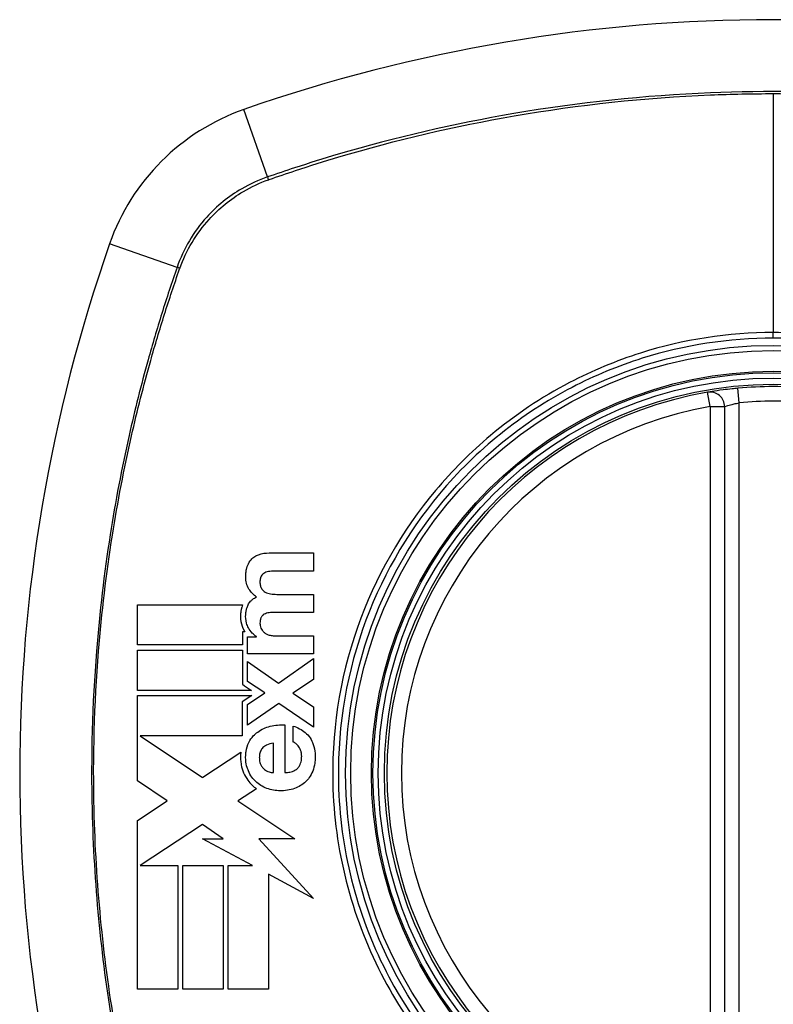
# Model space of a CAD drawing. Header units: inches. Extents: x 93 to 225, y 69 to 99.
# Tile 36 of 38: x 219.834 to 220.444, y 97.084 to 97.882. Entities that reach past the tile are written whole.
import ezdxf

# ---------------------------------------------------------------- set-up
doc = ezdxf.new("R2010")
doc.units = ezdxf.units.IN
doc.header["$MEASUREMENT"] = 0
doc.layers.add('Visible Edges(ANSI)', color=7, linetype='Continuous', lineweight=25)
doc.layers.add('Visible Tangent Edges(ANSI)', color=7, linetype='Continuous', lineweight=25)

msp = doc.modelspace()

# ---------------------------------------------------------------- linework, layer by layer
at = {"layer": 'Visible Edges(ANSI)'}
for p, q in [((220.40478, 96.97498), (220.40478, 97.56858)), ((220.03604, 97.45007), (220.07188, 97.45007)), ((220.07188, 97.45007), (220.07188, 97.43536)), ((220.07188, 97.43536), (220.04153, 97.43536)), ((220.04205, 97.41651), (220.07188, 97.41651)), ((220.07188, 97.41651), (220.07188, 97.4018)), ((219.92926, 97.3755), (219.92926, 97.40812)), ((219.92926, 97.40812), (220.01442, 97.40812)), ((220.07188, 97.4018), (220.04184, 97.4018)), ((220.0142, 97.38626), (220.0142, 97.3755)), ((220.01616, 97.38626), (220.0142, 97.38626)), ((220.01833, 97.38213), (220.02558, 97.38213)), ((220.01833, 97.36825), (220.01833, 97.38213)), ((220.02558, 97.38213), (220.02558, 97.38233)), ((220.04081, 97.38296), (220.07188, 97.38296)), ((220.07188, 97.38296), (220.07188, 97.36825)), ((220.0142, 97.3755), (219.92926, 97.3755)), ((219.92926, 97.37136), (220.0142, 97.37136)), ((219.92926, 97.33875), (219.92926, 97.37136)), ((220.0142, 97.37136), (220.0142, 97.34376)), ((220.07188, 97.36825), (220.01833, 97.36825)), ((220.0434, 97.34463), (220.07188, 97.36441)), ((220.07188, 97.36441), (220.07188, 97.34763)), ((220.01833, 97.36224), (220.0434, 97.34463)), ((220.01833, 97.34598), (220.01833, 97.36224)), ((220.07188, 97.34763), (220.05499, 97.33645)), ((220.0142, 97.34376), (220.01603, 97.34253)), ((220.01603, 97.34253), (220.02172, 97.33875)), ((220.03231, 97.33665), (220.01833, 97.34598)), ((220.02172, 97.33875), (219.92926, 97.33875)), ((219.92926, 97.33461), (220.02176, 97.33461)), ((219.92926, 97.30348), (219.92926, 97.33461)), ((220.02176, 97.33461), (220.01406, 97.32944)), ((220.01833, 97.32723), (220.03231, 97.33665)), ((220.05499, 97.33645), (220.07188, 97.32526)), ((220.01406, 97.32944), (220.01406, 97.30199)), ((220.04371, 97.32806), (220.01833, 97.31045)), ((220.01833, 97.31045), (220.01833, 97.32723)), ((220.07188, 97.3088), (220.04371, 97.32806)), ((220.07188, 97.32526), (220.07188, 97.3088)), ((220.04868, 97.31072), (220.04868, 97.27209)), ((220.05531, 97.29684), (220.05531, 97.30978)), ((219.92926, 97.30268), (219.92926, 97.30348)), ((219.92926, 97.30199), (219.92926, 97.30268)), ((219.92926, 97.26541), (219.92926, 97.30199)), ((219.93149, 97.30199), (219.982, 97.26827)), ((220.01406, 97.30199), (219.93149, 97.30199)), ((220.03936, 97.27209), (220.03936, 97.29601)), ((219.98224, 97.26843), (220.01297, 97.28877)), ((219.982, 97.26827), (219.98224, 97.26843)), ((219.95336, 97.24932), (219.92926, 97.26541)), ((220.02564, 97.25909), (220.01099, 97.24939)), ((219.92926, 97.23337), (219.95336, 97.24932)), ((220.01099, 97.24939), (220.01063, 97.24915)), ((220.01063, 97.24915), (220.05659, 97.21847)), ((219.92926, 97.09662), (219.92926, 97.23337)), ((219.982, 97.2302), (219.93152, 97.19679)), ((219.9986, 97.21847), (219.982, 97.2302)), ((220.02237, 97.19679), (219.982, 97.21847)), ((219.982, 97.21847), (219.9986, 97.21847)), ((220.05659, 97.21847), (220.02765, 97.21848)), ((220.02765, 97.21848), (220.07188, 97.17019)), ((219.93152, 97.19679), (219.93151, 97.19679)), ((219.93151, 97.19679), (219.96187, 97.19679)), ((219.96187, 97.19679), (219.96187, 97.09662)), ((219.96598, 97.19679), (219.9986, 97.19679)), ((219.96598, 97.09662), (219.96598, 97.19679)), ((219.9986, 97.19679), (219.9986, 97.09662)), ((220.00268, 97.09662), (220.00268, 97.19679)), ((220.00268, 97.19679), (220.02237, 97.19679)), ((220.07188, 97.17019), (220.03529, 97.18984)), ((220.03529, 97.18984), (220.03529, 97.09662)), ((219.96187, 97.09662), (219.92926, 97.09662)), ((219.9986, 97.09662), (219.96598, 97.09662)), ((220.03529, 97.09662), (220.00268, 97.09662))]:
    msp.add_line(p, q, dxfattribs=at)
for radius in [0.31988, 0.31496]:
    msp.add_circle((220.44415, 97.27178), radius, dxfattribs=at)
for centre, radius, start, end in [((220.44415, 96.58281), 1.29921, 70.73366, 109.26634), ((220.07392, 97.64201), 0.17717, 109.26634, 160.73366), ((221.13313, 97.27178), 1.29921, 160.73366, 199.26634), ((220.44415, 97.27178), 0.31299, 99.78402, 260.21598), ((220.39297, 97.56858), 0.01181, 0, 99.78402), ((220.44415, 97.27178), 0.31299, 84.74991, 95.25009)]:
    msp.add_arc(centre, radius, start, end, dxfattribs=at)
for points, knots in [([(220.41551, 97.58346), (220.41391, 97.58331), (220.4123, 97.58315), (220.40819, 97.58271), (220.40577, 97.58242), (220.39993, 97.58166), (220.39687, 97.58119), (220.39226, 97.58045), (220.39096, 97.58022), (220.39096, 97.58022)], [0, 0, 0, 0, 0.01176793, 0.01176793, 0.03059662, 0.03059662, 0.06072253, 0.06072253, 0.09414345, 0.09414345, 0.09414345, 0.09414345]), ([(220.01792, 97.43836), (220.01799, 97.43861), (220.01807, 97.43886), (220.01827, 97.43947), (220.0184, 97.43982), (220.0192, 97.4418), (220.02009, 97.44327), (220.02123, 97.44458)], [-0.01822759, -0.01822759, -0.01822759, -0.01822759, -0.01623281, -0.01623281, -0.01336137, -0.01336137, 0, 0, 0, 0]), ([(220.02123, 97.44458), (220.02215, 97.44561), (220.0232, 97.44648), (220.02526, 97.44776), (220.02621, 97.44823), (220.02719, 97.44862)], [-0.01889621, -0.01889621, -0.01889621, -0.01889621, -0.00826301, -0.00826301, 0, 0, 0, 0]), ([(220.01958, 97.42081), (220.01863, 97.42224), (220.01794, 97.4238), (220.01721, 97.42657), (220.01673, 97.42884), (220.017, 97.4335), (220.01712, 97.43457), (220.01737, 97.43603), (220.01744, 97.43642), (220.01759, 97.43707), (220.01765, 97.43734), (220.01778, 97.43786), (220.01785, 97.43811), (220.01792, 97.43836)], [-0.0850692, -0.0850692, -0.0850692, -0.0850692, -0.04277401, -0.04277401, -0.0153176, -0.0153176, -0.00710592, -0.00710592, -0.00406726, -0.00406726, -0.00200277, -0.00200277, 0, 0, 0, 0]), ([(220.02952, 97.43127), (220.02935, 97.43097), (220.0292, 97.43065), (220.02904, 97.43022), (220.02901, 97.43011), (220.02895, 97.42993), (220.02892, 97.42985), (220.02887, 97.42968), (220.02885, 97.42959), (220.0288, 97.42941), (220.02878, 97.42931), (220.02872, 97.42905), (220.02869, 97.42888), (220.02857, 97.42819), (220.02852, 97.42766), (220.02847, 97.42639), (220.02846, 97.42527), (220.02884, 97.42312), (220.02915, 97.42217), (220.02967, 97.42133)], [-0.0341891, -0.0341891, -0.0341891, -0.0341891, -0.02994227, -0.02994227, -0.02861788, -0.02861788, -0.02756344, -0.02756344, -0.02649819, -0.02649819, -0.02526241, -0.02526241, -0.02322724, -0.02322724, -0.01674356, -0.01674356, -0.00773446, -0.00773446, 0, 0, 0, 0]), ([(220.03231, 97.43401), (220.03176, 97.43372), (220.03126, 97.43336), (220.03029, 97.43244), (220.02987, 97.43188), (220.02952, 97.43127)], [-0.01028988, -0.01028988, -0.01028988, -0.01028988, -0.00541222, -0.00541222, 0, 0, 0, 0]), ([(220.02967, 97.42133), (220.03009, 97.42066), (220.03058, 97.42005), (220.03165, 97.41905), (220.03219, 97.41866), (220.03278, 97.41832)], [-0.01156539, -0.01156539, -0.01156539, -0.01156539, -0.0053887, -0.0053887, 0, 0, 0, 0]), ([(220.01885, 97.40797), (220.01937, 97.40907), (220.02004, 97.41007), (220.02139, 97.41152), (220.02197, 97.41204), (220.02358, 97.41324), (220.02467, 97.41384), (220.02579, 97.41434)], [-0.02499103, -0.02499103, -0.02499103, -0.02499103, -0.01566144, -0.01566144, -0.00964664, -0.00964664, 0, 0, 0, 0]), ([(220.01442, 97.40812), (220.01415, 97.40741), (220.01391, 97.40669), (220.01363, 97.40569), (220.01356, 97.40542), (220.01344, 97.4049), (220.01338, 97.40467), (220.01328, 97.4042), (220.01324, 97.40396), (220.01313, 97.40341), (220.01308, 97.4031), (220.01295, 97.40219), (220.01288, 97.40158), (220.0127, 97.39931), (220.01266, 97.39703), (220.01349, 97.39197), (220.0143, 97.38954), (220.01555, 97.38731)], [-0.06770735, -0.06770735, -0.06770735, -0.06770735, -0.05894384, -0.05894384, -0.05564282, -0.05564282, -0.05283582, -0.05283582, -0.05004017, -0.05004017, -0.04636458, -0.04636458, -0.03935127, -0.03935127, -0.01991224, -0.01991224, 0, 0, 0, 0]), ([(220.01916, 97.38932), (220.01849, 97.39052), (220.01798, 97.39179), (220.01689, 97.39569), (220.01682, 97.39814), (220.01695, 97.40069), (220.01701, 97.40136), (220.01715, 97.40232), (220.01719, 97.40261), (220.01729, 97.40312), (220.01733, 97.40333), (220.01742, 97.40377), (220.01747, 97.404), (220.01761, 97.40456), (220.01771, 97.40491), (220.01809, 97.40618), (220.01844, 97.40709), (220.01885, 97.40797)], [-0.04289575, -0.04289575, -0.04289575, -0.04289575, -0.0353469, -0.0353469, -0.02092515, -0.02092515, -0.01581335, -0.01581335, -0.01355866, -0.01355866, -0.01188998, -0.01188998, -0.01013094, -0.01013094, -0.00742649, -0.00742649, 0, 0, 0, 0]), ([(220.02967, 97.39823), (220.0295, 97.39797), (220.02935, 97.39769), (220.02914, 97.39719), (220.02906, 97.39698), (220.02895, 97.39666), (220.02892, 97.39654), (220.02886, 97.39633), (220.02884, 97.39624), (220.02879, 97.39605), (220.02877, 97.39595), (220.02873, 97.39575), (220.02871, 97.39564), (220.02866, 97.39534), (220.02863, 97.39516), (220.02853, 97.39442), (220.0285, 97.39385), (220.02847, 97.39265), (220.02849, 97.39183), (220.02895, 97.39015)], [-0.0490041, -0.0490041, -0.0490041, -0.0490041, -0.04244866, -0.04244866, -0.03780104, -0.03780104, -0.03527652, -0.03527652, -0.0332684, -0.0332684, -0.03125318, -0.03125318, -0.02891355, -0.02891355, -0.02511286, -0.02511286, -0.01342871, -0.01342871, 0, 0, 0, 0]), ([(220.03283, 97.40082), (220.03221, 97.40058), (220.03163, 97.40025), (220.03055, 97.39937), (220.03007, 97.39884), (220.02967, 97.39823)], [-0.01084171, -0.01084171, -0.01084171, -0.01084171, -0.00558063, -0.00558063, 0, 0, 0, 0]), ([(220.02558, 97.38233), (220.02439, 97.38317), (220.02327, 97.38411), (220.02105, 97.38641), (220.02001, 97.38779), (220.01916, 97.38932)], [-0.02525095, -0.02525095, -0.02525095, -0.02525095, -0.01364462, -0.01364462, 0, 0, 0, 0]), ([(220.02895, 97.39015), (220.02914, 97.38946), (220.02942, 97.38882), (220.03004, 97.38772), (220.03036, 97.38727), (220.03071, 97.38684)], [-0.009826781, -0.009826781, -0.009826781, -0.009826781, -0.004330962, -0.004330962, 0, 0, 0, 0]), ([(220.03071, 97.38684), (220.03123, 97.3862), (220.03185, 97.38565), (220.03312, 97.38477), (220.03377, 97.3844), (220.03444, 97.38409)], [-0.01235062, -0.01235062, -0.01235062, -0.01235062, -0.00586482, -0.00586482, 0, 0, 0, 0]), ([(220.03444, 97.38409), (220.03541, 97.38364), (220.03649, 97.38336), (220.03862, 97.38302), (220.03973, 97.38296), (220.04081, 97.38296)], [-0.0172898, -0.0172898, -0.0172898, -0.0172898, -0.00865841, -0.00865841, 0, 0, 0, 0]), ([(220.05531, 97.30978), (220.05882, 97.30865), (220.06232, 97.30701), (220.06669, 97.30336), (220.06801, 97.30192), (220.06908, 97.30026)], [-0.04515862, -0.04515862, -0.04515862, -0.04515862, -0.0154111, -0.0154111, 0, 0, 0, 0]), ([(220.01952, 97.29663), (220.0205, 97.29851), (220.02169, 97.30024), (220.02417, 97.30298), (220.02534, 97.30403), (220.02662, 97.30497)], [-0.02881363, -0.02881363, -0.02881363, -0.02881363, -0.0124576, -0.0124576, 0, 0, 0, 0]), ([(220.06908, 97.30026), (220.07013, 97.29862), (220.07098, 97.29686), (220.07243, 97.29267), (220.0729, 97.29023), (220.07316, 97.287), (220.0732, 97.28624), (220.07322, 97.28503), (220.07322, 97.28457), (220.07321, 97.28376), (220.0732, 97.28342), (220.07317, 97.28265), (220.07314, 97.28222), (220.07305, 97.28109), (220.07298, 97.2804), (220.07256, 97.27751), (220.07202, 97.27537), (220.0712, 97.27333)], [-0.07162914, -0.07162914, -0.07162914, -0.07162914, -0.05643592, -0.05643592, -0.0374041, -0.0374041, -0.03163172, -0.03163172, -0.02814281, -0.02814281, -0.02551127, -0.02551127, -0.02225928, -0.02225928, -0.01690864, -0.01690864, 0, 0, 0, 0]), ([(220.01906, 97.27359), (220.01868, 97.27445), (220.01836, 97.27534), (220.0175, 97.27816), (220.01714, 97.28012), (220.01694, 97.28274), (220.0169, 97.28335), (220.01688, 97.28435), (220.01688, 97.28474), (220.01689, 97.28546), (220.0169, 97.2858), (220.01693, 97.28652), (220.01695, 97.28691), (220.01703, 97.28797), (220.01711, 97.28864), (220.01759, 97.29188), (220.01833, 97.29434), (220.01952, 97.29663)], [-0.0603005, -0.0603005, -0.0603005, -0.0603005, -0.05313811, -0.05313811, -0.03804527, -0.03804527, -0.0334358, -0.0334358, -0.03050969, -0.03050969, -0.02795071, -0.02795071, -0.02497289, -0.02497289, -0.01985571, -0.01985571, 0, 0, 0, 0]), ([(220.03086, 97.29233), (220.03047, 97.29197), (220.03011, 97.29157), (220.02911, 97.29017), (220.02865, 97.28908), (220.02822, 97.28734), (220.02812, 97.28675), (220.02803, 97.28591), (220.02801, 97.28565), (220.02798, 97.2852), (220.02798, 97.28501), (220.02797, 97.28465), (220.02796, 97.28447), (220.02796, 97.28403), (220.02797, 97.28377), (220.028, 97.28314), (220.02802, 97.28276), (220.02821, 97.28102), (220.02854, 97.27967), (220.02915, 97.27845)], [-0.03851741, -0.03851741, -0.03851741, -0.03851741, -0.03421535, -0.03421535, -0.02483887, -0.02483887, -0.02021805, -0.02021805, -0.01820131, -0.01820131, -0.01671784, -0.01671784, -0.01534867, -0.01534867, -0.01335461, -0.01335461, -0.01050199, -0.01050199, 0, 0, 0, 0]), ([(220.03936, 97.29601), (220.03748, 97.29566), (220.03554, 97.29513), (220.03275, 97.29377), (220.03174, 97.29313), (220.03086, 97.29233)], [-0.02473177, -0.02473177, -0.02473177, -0.02473177, -0.00935617, -0.00935617, 0, 0, 0, 0]), ([(220.06002, 97.2929), (220.05929, 97.29395), (220.05843, 97.29497), (220.05678, 97.29622), (220.05607, 97.29661), (220.05531, 97.29684)], [-0.01640944, -0.01640944, -0.01640944, -0.01640944, -0.0064471, -0.0064471, 0, 0, 0, 0]), ([(220.05903, 97.27571), (220.05956, 97.27625), (220.06002, 97.27685), (220.06124, 97.27888), (220.06174, 97.28043), (220.06207, 97.28248), (220.06213, 97.28292), (220.06219, 97.28362), (220.06221, 97.28388), (220.06223, 97.28437), (220.06224, 97.28459), (220.06224, 97.28504), (220.06225, 97.2853), (220.06224, 97.28587), (220.06222, 97.2862), (220.06212, 97.28746), (220.06197, 97.28839), (220.06135, 97.29059), (220.06078, 97.2918), (220.06002, 97.2929)], [-0.05017395, -0.05017395, -0.05017395, -0.05017395, -0.04363621, -0.04363621, -0.0298359, -0.0298359, -0.02607285, -0.02607285, -0.02387917, -0.02387917, -0.02196308, -0.02196308, -0.02009828, -0.02009828, -0.01758728, -0.01758728, -0.01044021, -0.01044021, 0, 0, 0, 0]), ([(220.01297, 97.28877), (220.0129, 97.28819), (220.01285, 97.28762), (220.01279, 97.28669), (220.01278, 97.28635), (220.01275, 97.28565), (220.01274, 97.28529), (220.01274, 97.2847), (220.01274, 97.28447), (220.01275, 97.28367), (220.01277, 97.2831), (220.01289, 97.28116), (220.01305, 97.2798), (220.01371, 97.27621), (220.01436, 97.27403), (220.01526, 97.27194)], [-0.04388665, -0.04388665, -0.04388665, -0.04388665, -0.03942336, -0.03942336, -0.03676663, -0.03676663, -0.0340067, -0.0340067, -0.03226389, -0.03226389, -0.02788892, -0.02788892, -0.01745906, -0.01745906, 0, 0, 0, 0]), ([(220.02915, 97.27845), (220.02957, 97.27765), (220.03005, 97.27688), (220.03107, 97.27565), (220.03156, 97.27516), (220.03211, 97.27473)], [-0.01249156, -0.01249156, -0.01249156, -0.01249156, -0.00549062, -0.00549062, 0, 0, 0, 0]), ([(220.04868, 97.27209), (220.05004, 97.27214), (220.05143, 97.27229), (220.05412, 97.27286), (220.05548, 97.2733), (220.05756, 97.27443), (220.05835, 97.275), (220.05903, 97.27571)], [-0.02989681, -0.02989681, -0.02989681, -0.02989681, -0.01887838, -0.01887838, -0.00773862, -0.00773862, 0, 0, 0, 0]), ([(220.01526, 97.27194), (220.01619, 97.2698), (220.01733, 97.26778), (220.01973, 97.26449), (220.02089, 97.26316), (220.02215, 97.26195)], [-0.03170558, -0.03170558, -0.03170558, -0.03170558, -0.01375248, -0.01375248, 0, 0, 0, 0]), ([(220.02501, 97.26494), (220.02392, 97.26599), (220.02292, 97.26713), (220.02084, 97.26999), (220.01986, 97.27173), (220.01906, 97.27359)], [-0.02746533, -0.02746533, -0.02746533, -0.02746533, -0.01554932, -0.01554932, 0, 0, 0, 0]), ([(220.0712, 97.27333), (220.07045, 97.27143), (220.0695, 97.26965), (220.06747, 97.26682), (220.06651, 97.26573), (220.06545, 97.26473)], [-0.02710002, -0.02710002, -0.02710002, -0.02710002, -0.01142955, -0.01142955, 0, 0, 0, 0]), ([(220.05655, 97.2593), (220.05465, 97.25859), (220.0527, 97.2581), (220.0484, 97.25743), (220.04632, 97.25737), (220.04112, 97.25741), (220.03747, 97.25802), (220.03397, 97.25935)], [-0.05230225, -0.05230225, -0.05230225, -0.05230225, -0.04199451, -0.04199451, -0.03001785, -0.03001785, 0, 0, 0, 0])]:
    msp.add_open_spline(points, degree=3, knots=knots, dxfattribs=at)
for points in [[(220.02719, 97.44862), (220.02997, 97.44971), (220.03309, 97.45007), (220.03604, 97.45007)], [(220.03646, 97.43515), (220.03503, 97.43503), (220.0336, 97.43469), (220.03231, 97.43401)], [(220.04153, 97.43536), (220.03984, 97.43536), (220.03814, 97.4353), (220.03646, 97.43515)], [(220.02579, 97.41434), (220.0233, 97.41602), (220.02126, 97.41825), (220.01958, 97.42081)], [(220.03278, 97.41832), (220.03413, 97.41756), (220.0356, 97.4171), (220.03713, 97.41687)], [(220.03713, 97.41687), (220.03876, 97.41663), (220.0404, 97.41651), (220.04205, 97.41651)], [(220.03713, 97.4017), (220.03566, 97.40163), (220.03421, 97.40137), (220.03283, 97.40082)], [(220.04184, 97.4018), (220.04027, 97.4018), (220.0387, 97.40177), (220.03713, 97.4017)], [(220.01555, 97.38731), (220.01574, 97.38696), (220.01595, 97.3866), (220.01616, 97.38626)], [(220.02662, 97.30497), (220.0297, 97.30723), (220.03312, 97.30875), (220.03677, 97.30968)], [(220.03677, 97.30968), (220.04068, 97.31068), (220.04467, 97.31098), (220.04868, 97.31072)], [(220.03211, 97.27473), (220.03324, 97.27383), (220.03447, 97.27315), (220.03584, 97.27276)], [(220.03584, 97.27276), (220.03696, 97.27243), (220.03819, 97.27216), (220.03936, 97.27209)], [(220.02215, 97.26195), (220.02324, 97.2609), (220.02441, 97.25995), (220.02564, 97.25909)], [(220.03397, 97.25935), (220.03065, 97.26061), (220.02763, 97.26243), (220.02501, 97.26494)], [(220.06545, 97.26473), (220.06285, 97.26228), (220.05984, 97.26051), (220.05655, 97.2593)]]:
    msp.add_open_spline(points, degree=3, dxfattribs=at)
at = {"layer": 'Visible Tangent Edges(ANSI)'}
for p, q in [((220.44415, 97.82213), (220.44415, 97.62859)), ((220.03457, 97.7546), (220.01546, 97.80926)), ((219.96133, 97.68137), (219.90668, 97.70047)), ((220.44415, 97.62401), (220.44415, 97.62859)), ((220.39297, 97.56858), (220.39096, 97.58022)), ((220.41659, 97.5717), (220.41551, 97.58346)), ((220.41659, 96.97186), (220.41659, 97.5717)), ((220.39297, 97.56858), (220.40478, 97.56858)), ((220.39297, 97.56858), (220.39297, 96.97498))]:
    msp.add_line(p, q, dxfattribs=at)
for radius in [0.34636, 0.34222, 0.32539, 0.3242]:
    msp.add_circle((220.44415, 97.27178), radius, dxfattribs=at)
for start, end in [(84.74991, 95.25009), (99.78402, 260.21598)]:
    msp.add_arc((220.44415, 97.27178), 0.30118, start, end, dxfattribs=at)
for centre, major_axis, start_param, end_param in [((220.03619, 97.74995), (0.00321, -0.00931), 4.18856, 4.452267), ((219.96598, 97.67974), (0.00931, -0.00321), 1.830918, 2.094625)]:
    msp.add_ellipse(centre, major_axis=major_axis, ratio=0.002592, start_param=start_param, end_param=end_param, dxfattribs=at)
for points, knots in [([(220.85373, 97.7546), (220.84137, 97.75886), (220.82894, 97.76301), (220.80395, 97.77083), (220.7914, 97.77454), (220.75856, 97.78369), (220.73817, 97.78882), (220.69098, 97.79943), (220.66408, 97.80455), (220.6019, 97.81428), (220.56653, 97.81827), (220.4851, 97.82395), (220.43916, 97.82461), (220.33991, 97.82055), (220.28662, 97.81495), (220.18585, 97.79773), (220.13828, 97.78668), (220.07993, 97.76948), (220.06819, 97.76583), (220.04917, 97.75961), (220.04187, 97.75711), (220.03457, 97.7546)], [0, 0, 0, 0, 0.099284, 0.099284, 0.198297, 0.198297, 0.356934, 0.356934, 0.563163, 0.563163, 0.83126, 0.83126, 1.179786, 1.179786, 1.583317, 1.583317, 1.95181, 1.95181, 2.045062, 2.045062, 2.103661, 2.103661, 2.103661, 2.103661]), ([(220.03582, 97.75251), (220.04299, 97.75502), (220.05007, 97.75743), (220.06888, 97.76365), (220.08059, 97.76732), (220.13879, 97.78465), (220.18626, 97.7958), (220.28684, 97.81319), (220.34005, 97.81887), (220.41022, 97.82178), (220.42717, 97.82213), (220.44415, 97.82213)], [-2.102416, -2.102416, -2.102416, -2.102416, -2.045062, -2.045062, -1.95181, -1.95181, -1.583317, -1.583317, -1.179786, -1.179786, -1.050919, -1.050919, -1.050919, -1.050919]), ([(220.44415, 97.82213), (220.47309, 97.82213), (220.50204, 97.82111), (220.56636, 97.81656), (220.60168, 97.81252), (220.66374, 97.80269), (220.69059, 97.79752), (220.73769, 97.78682), (220.75803, 97.78164), (220.79079, 97.77242), (220.80331, 97.76868), (220.82807, 97.76086), (220.84009, 97.75685), (220.85249, 97.75251)], [-1.050919, -1.050919, -1.050919, -1.050919, -0.83126, -0.83126, -0.563163, -0.563163, -0.356934, -0.356934, -0.198297, -0.198297, -0.099284, -0.099284, -0.001246, -0.001246, -0.001246, -0.001246]), ([(220.03457, 97.7546), (220.02733, 97.75211), (220.02034, 97.74891), (220.00314, 97.73892), (219.99352, 97.73111), (219.97471, 97.71026), (219.96649, 97.69634), (219.96133, 97.68137)], [0, 0, 0, 0, 0.0558923, 0.0558923, 0.1453199, 0.1453199, 0.261048, 0.261048, 0.261048, 0.261048]), ([(219.9636, 97.68059), (219.9688, 97.69521), (219.97689, 97.70877), (219.9953, 97.72914), (220.00469, 97.73678), (220.02146, 97.74665), (220.02828, 97.74983), (220.03534, 97.75234)], [-0.261048, -0.261048, -0.261048, -0.261048, -0.1453199, -0.1453199, -0.0558923, -0.0558923, 0, 0, 0, 0]), ([(219.96133, 97.68137), (219.95708, 97.669), (219.95292, 97.65658), (219.9451, 97.63159), (219.94139, 97.61903), (219.93224, 97.5862), (219.92711, 97.56581), (219.91651, 97.51862), (219.91139, 97.49172), (219.90227, 97.43342), (219.89857, 97.40198), (219.89267, 97.32761), (219.8915, 97.28475), (219.89393, 97.18306), (219.89952, 97.12419), (219.91499, 97.03155), (219.92225, 96.99712), (219.9353, 96.94607), (219.94001, 96.92914), (219.9476, 96.90391), (219.95023, 96.89552), (219.95565, 96.87882), (219.95848, 96.8705), (219.96133, 96.8622)], [0, 0, 0, 0, 0.099284, 0.099284, 0.198296, 0.198296, 0.356933, 0.356933, 0.563161, 0.563161, 0.801732, 0.801732, 1.126637, 1.126637, 1.572986, 1.572986, 1.839557, 1.839557, 1.972882, 1.972882, 2.039554, 2.039554, 2.106203, 2.106203, 2.106203, 2.106203]), ([(219.96343, 96.86345), (219.96053, 96.87171), (219.95782, 96.87971), (219.95241, 96.89622), (219.94977, 96.90458), (219.94212, 96.92974), (219.93737, 96.94663), (219.92422, 96.99756), (219.91689, 97.03192), (219.90126, 97.1244), (219.89559, 97.18318), (219.89313, 97.28473), (219.89432, 97.32754), (219.90029, 97.4018), (219.90403, 97.4332), (219.91325, 97.49139), (219.91842, 97.51823), (219.92912, 97.56532), (219.93429, 97.58566), (219.94351, 97.61842), (219.94725, 97.63094), (219.95508, 97.6557), (219.95908, 97.66772), (219.96343, 97.68012)], [-2.104956, -2.104956, -2.104956, -2.104956, -2.039554, -2.039554, -1.972882, -1.972882, -1.839557, -1.839557, -1.572986, -1.572986, -1.126637, -1.126637, -0.801732, -0.801732, -0.563161, -0.563161, -0.356933, -0.356933, -0.198296, -0.198296, -0.099284, -0.099284, -0.001246, -0.001246, -0.001246, -0.001246]), ([(220.44415, 97.62859), (220.40789, 97.62859), (220.37121, 97.62291), (220.31692, 97.6057), (220.29761, 97.59767), (220.25634, 97.57608), (220.23492, 97.56172), (220.21528, 97.54524)], [-3.1415927, -3.1415927, -3.1415927, -3.1415927, -2.8352255, -2.8352255, -2.6603308, -2.6603308, -2.4437372, -2.4437372, -2.4437372, -2.4437372]), ([(220.67302, 97.54524), (220.65021, 97.56439), (220.62478, 97.58077), (220.57112, 97.60649), (220.54273, 97.61596), (220.49053, 97.62632), (220.46723, 97.62859), (220.44415, 97.62859)], [2.4459135, 2.4459135, 2.4459135, 2.4459135, 2.6962509, 2.6962509, 2.9465939, 2.9465939, 3.1415927, 3.1415927, 3.1415927, 3.1415927]), ([(220.44415, 97.62401), (220.46694, 97.62401), (220.48994, 97.62179), (220.54149, 97.61163), (220.56954, 97.60233), (220.62261, 97.57705), (220.64777, 97.56093), (220.67037, 97.54206), (220.70453, 97.51355), (220.7328, 97.47884), (220.77363, 97.40324), (220.78676, 97.36352), (220.79796, 97.2865), (220.79752, 97.24917), (220.78399, 97.16843), (220.76733, 97.12424), (220.73466, 97.0716), (220.72499, 97.0582), (220.71443, 97.04556), (220.68469, 97.00994), (220.64796, 96.98052), (220.55884, 96.93437), (220.50545, 96.92075), (220.41153, 96.91879), (220.37165, 96.92477), (220.2915, 96.95113), (220.25189, 96.97314), (220.21793, 97.0015), (220.1831, 97.03057), (220.15421, 97.06633), (220.10811, 97.15345), (220.0941, 97.20576), (220.09055, 97.30276), (220.09714, 97.34661), (220.12559, 97.42821), (220.14682, 97.46561), (220.17387, 97.498), (220.20347, 97.53346), (220.24006, 97.56281), (220.29941, 97.59367), (220.3185, 97.60156), (220.37214, 97.61845), (220.40835, 97.62401), (220.44415, 97.62401)], [-3.141593, -3.141593, -3.141593, -3.141593, -2.946594, -2.946594, -2.696251, -2.696251, -2.445914, -2.445914, -2.445914, -2.067507, -2.067507, -1.716551, -1.716551, -1.405531, -1.405531, -1.016056, -1.016056, -0.875434, -0.875434, -0.875434, -0.479101, -0.479101, -0.021702, -0.021702, 0.31764, 0.31764, 0.695378, 0.695378, 0.695378, 1.082671, 1.082671, 1.532987, 1.532987, 1.905714, 1.905714, 2.266012, 2.266012, 2.266012, 2.660331, 2.660331, 2.835226, 2.835226, 3.141593, 3.141593, 3.141593, 3.141593]), ([(220.40478, 97.56858), (220.40478, 97.56858), (220.4054, 97.5688), (220.40762, 97.56951), (220.4091, 97.56996), (220.41191, 97.5707), (220.41307, 97.57098), (220.41505, 97.5714), (220.41582, 97.57156), (220.41659, 97.5717)], [-0.09414345, -0.09414345, -0.09414345, -0.09414345, -0.06072253, -0.06072253, -0.03059662, -0.03059662, -0.01176793, -0.01176793, 0, 0, 0, 0]), ([(220.17069, 97.50066), (220.14325, 97.46794), (220.12165, 97.43015), (220.09268, 97.34758), (220.08594, 97.30316), (220.08957, 97.20491), (220.10387, 97.15195), (220.1408, 97.08255), (220.15475, 97.06191), (220.17069, 97.04291)], [-2.266012, -2.266012, -2.266012, -2.266012, -1.905714, -1.905714, -1.532987, -1.532987, -1.082671, -1.082671, -0.873089, -0.873089, -0.873089, -0.873089])]:
    msp.add_open_spline(points, degree=3, knots=knots, dxfattribs=at)
for points in [[(220.03534, 97.75234), (220.0355, 97.75239), (220.03566, 97.75245), (220.03582, 97.75251)], [(219.96343, 97.68012), (219.96348, 97.68027), (219.96354, 97.68043), (219.9636, 97.68059)], [(220.21528, 97.54524), (220.19916, 97.53172), (220.18423, 97.51679), (220.17069, 97.50066)]]:
    msp.add_open_spline(points, degree=3, dxfattribs=at)

doc.saveas('drawing.dxf')
